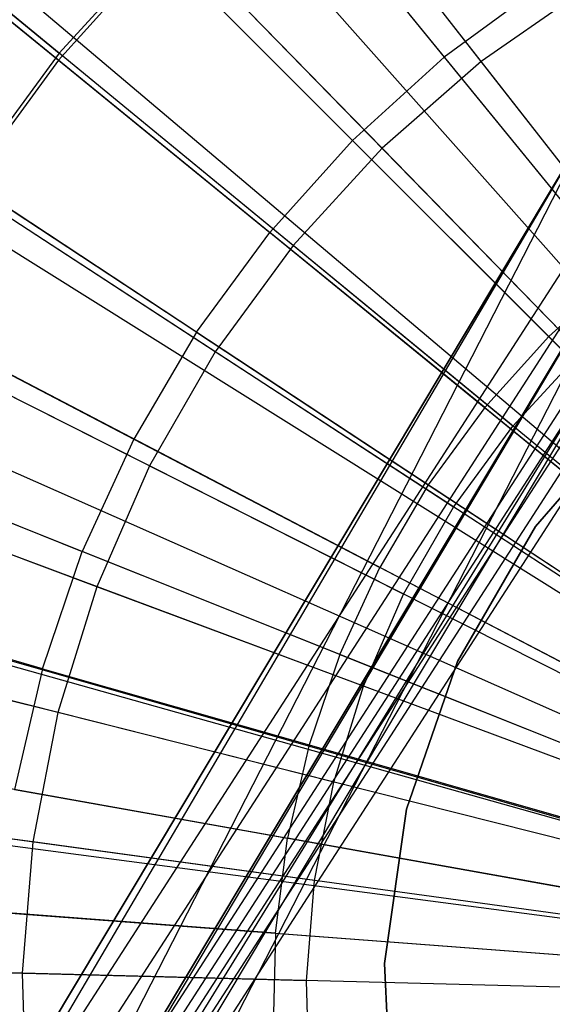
# Model space of a CAD drawing. Extents: x 0.2 to 44.2, y -21.9 to 24.
# Tile 142 of 239: x 6.932 to 7.516, y 8.639 to 9.718. Entities that reach past the tile are written whole.
import ezdxf

# ---------------------------------------------------------------- set-up
doc = ezdxf.new("R2010")
doc.units = 0
doc.header["$LTSCALE"] = 2.54
doc.layers.get('0').update_dxf_attribs({"color": 13, "linetype": 'CONTINUOUS'})

# ---------------------------------------------------------------- blocks, each defined once
blk = doc.blocks.new('GRUPUJ_2')
at = {"color": 0}
for p, q in [((2.8509, 28.5957), (4.0146, 27.1703, 0.55)), ((2.8509, 28.5957), (4.0146, 27.1703, 0.55)), ((2.7799, 28.5352), (4.0016, 27.1593, 0.55)), ((2.7799, 28.5352), (4.0016, 27.1593, 0.55)), ((2.6819, 28.4428), (3.9838, 27.1425, 0.55)), ((2.6819, 28.4428), (3.9838, 27.1425, 0.55)), ((2.5557, 28.3054), (3.9608, 27.1175, 0.55)), ((2.5557, 28.3054), (3.9608, 27.1175, 0.55)), ((2.5292, 28.2735), (3.956, 27.1117, 0.55)), ((2.5292, 28.2735), (3.956, 27.1117, 0.55)), ((3.2374, 28.1223, 0.2518), (3.4264, 27.8908, 0.3487)), ((3.2374, 28.1223, 0.2518), (3.4264, 27.8908, 0.3487)), ((2.3944, 28.0897), (3.9314, 27.0782, 0.55)), ((2.3944, 28.0897), (3.9314, 27.0782, 0.55)), ((2.7753, 28.0731, 0.1401), (3.0031, 27.8876, 0.2518)), ((2.7753, 28.0731, 0.1401), (3.0031, 27.8876, 0.2518)), ((2.3664, 28.0461), (3.9263, 27.0702, 0.55)), ((2.3664, 28.0461), (3.9263, 27.0702, 0.55)), ((3.1143, 28.0109, 0.2518), (3.0031, 27.8876, 0.2518)), ((3.1143, 28.0109, 0.2518), (3.0031, 27.8876, 0.2518)), ((3.1143, 28.0109, 0.2518), (3.3257, 27.7997, 0.3487)), ((3.1143, 28.0109, 0.2518), (3.3257, 27.7997, 0.3487)), ((3.5358, 27.9712, 0.3487), (3.4264, 27.8908, 0.3487)), ((3.5358, 27.9712, 0.3487), (3.4264, 27.8908, 0.3487)), ((2.2789, 27.8933), (3.9104, 27.0424, 0.55)), ((2.2789, 27.8933), (3.9104, 27.0424, 0.55)), ((3.4264, 27.8908, 0.3487), (3.3257, 27.7997, 0.3487)), ((3.4264, 27.8908, 0.3487), (3.3257, 27.7997, 0.3487)), ((3.4264, 27.8908, 0.3487), (3.6189, 27.655, 0.4307)), ((3.4264, 27.8908, 0.3487), (3.6189, 27.655, 0.4307)), ((3.0031, 27.8876, 0.2518), (2.9049, 27.7538, 0.2518)), ((3.0031, 27.8876, 0.2518), (2.9049, 27.7538, 0.2518)), ((3.0031, 27.8876, 0.2518), (3.2348, 27.6989, 0.3487)), ((3.0031, 27.8876, 0.2518), (3.2348, 27.6989, 0.3487)), ((3.3257, 27.7997, 0.3487), (3.2348, 27.6989, 0.3487)), ((3.3257, 27.7997, 0.3487), (3.2348, 27.6989, 0.3487)), ((3.3257, 27.7997, 0.3487), (3.5411, 27.5846, 0.4307)), ((3.3257, 27.7997, 0.3487), (3.5411, 27.5846, 0.4307)), ((2.216, 27.7625), (3.8989, 27.0185, 0.55)), ((2.216, 27.7625), (3.8989, 27.0185, 0.55)), ((3.1545, 27.5895, 0.3487), (2.9049, 27.7538, 0.2518)), ((3.1545, 27.5895, 0.3487), (2.9049, 27.7538, 0.2518)), ((3.1545, 27.5895, 0.3487), (3.2348, 27.6989, 0.3487)), ((3.1545, 27.5895, 0.3487), (3.2348, 27.6989, 0.3487)), ((3.4708, 27.5068, 0.4307), (3.2348, 27.6989, 0.3487)), ((3.4708, 27.5068, 0.4307), (3.2348, 27.6989, 0.3487)), ((2.1839, 27.6861), (3.893, 27.0046, 0.55)), ((2.1839, 27.6861), (3.893, 27.0046, 0.55)), ((3.6189, 27.655, 0.4307), (3.5411, 27.5846, 0.4307)), ((3.6189, 27.655, 0.4307), (3.5411, 27.5846, 0.4307)), ((2.8208, 27.6106, 0.2518), (3.0857, 27.4724, 0.3487)), ((2.8208, 27.6106, 0.2518), (3.0857, 27.4724, 0.3487)), ((3.1545, 27.5895, 0.3487), (3.0857, 27.4724, 0.3487)), ((3.1545, 27.5895, 0.3487), (3.0857, 27.4724, 0.3487)), ((3.1545, 27.5895, 0.3487), (3.4088, 27.4222, 0.4307)), ((3.1545, 27.5895, 0.3487), (3.4088, 27.4222, 0.4307)), ((3.4708, 27.5068, 0.4307), (3.5411, 27.5846, 0.4307)), ((3.4708, 27.5068, 0.4307), (3.5411, 27.5846, 0.4307)), ((3.7606, 27.3654, 0.4979), (3.5411, 27.5846, 0.4307)), ((3.7606, 27.3654, 0.4979), (3.5411, 27.5846, 0.4307)), ((3.4708, 27.5068, 0.4307), (3.4088, 27.4222, 0.4307)), ((3.4708, 27.5068, 0.4307), (3.4088, 27.4222, 0.4307)), ((3.4708, 27.5068, 0.4307), (3.7114, 27.3108, 0.4979)), ((3.4708, 27.5068, 0.4307), (3.7114, 27.3108, 0.4979)), ((2.1103, 27.4704), (3.8791, 26.9635, 0.55)), ((2.1103, 27.4704), (3.8791, 26.9635, 0.55)), ((3.0857, 27.4724, 0.3487), (3.0291, 27.3491, 0.3487)), ((3.0857, 27.4724, 0.3487), (3.0291, 27.3491, 0.3487)), ((3.0857, 27.4724, 0.3487), (3.3556, 27.3317, 0.4307)), ((3.0857, 27.4724, 0.3487), (3.3556, 27.3317, 0.4307)), ((2.1075, 27.4604), (3.8791, 26.9635, 0.55)), ((2.1075, 27.4604), (3.8791, 26.9635, 0.55)), ((2.7516, 27.4597, 0.2518), (3.0291, 27.3491, 0.3487)), ((2.7516, 27.4597, 0.2518), (3.0291, 27.3491, 0.3487)), ((3.4088, 27.4222, 0.4307), (3.3556, 27.3317, 0.4307)), ((3.4088, 27.4222, 0.4307), (3.3556, 27.3317, 0.4307)), ((3.4088, 27.4222, 0.4307), (3.6679, 27.2516, 0.4979)), ((3.4088, 27.4222, 0.4307), (3.6679, 27.2516, 0.4979)), ((2.9853, 27.2206, 0.3487), (3.0291, 27.3491, 0.3487)), ((2.9853, 27.2206, 0.3487), (3.0291, 27.3491, 0.3487)), ((3.3118, 27.2363, 0.4307), (3.0291, 27.3491, 0.3487)), ((3.3118, 27.2363, 0.4307), (3.0291, 27.3491, 0.3487)), ((3.3118, 27.2363, 0.4307), (3.3556, 27.3317, 0.4307)), ((3.3118, 27.2363, 0.4307), (3.3556, 27.3317, 0.4307)), ((3.6307, 27.1882, 0.4979), (3.3556, 27.3317, 0.4307)), ((3.6307, 27.1882, 0.4979), (3.3556, 27.3317, 0.4307)), ((2.9853, 27.2206, 0.3487), (2.698, 27.3026, 0.2518)), ((2.9853, 27.2206, 0.3487), (2.698, 27.3026, 0.2518)), ((2.0589, 27.2483), (3.8703, 26.9248, 0.55)), ((2.0589, 27.2483), (3.8703, 26.9248, 0.55)), ((3.3118, 27.2363, 0.4307), (3.278, 27.1371, 0.4307)), ((3.3118, 27.2363, 0.4307), (3.278, 27.1371, 0.4307)), ((3.3118, 27.2363, 0.4307), (3.6, 27.1214, 0.4979)), ((3.3118, 27.2363, 0.4307), (3.6, 27.1214, 0.4979)), ((2.9853, 27.2206, 0.3487), (2.9547, 27.0883, 0.3487)), ((2.9853, 27.2206, 0.3487), (2.9547, 27.0883, 0.3487)), ((2.9853, 27.2206, 0.3487), (3.278, 27.1371, 0.4307)), ((2.9853, 27.2206, 0.3487), (3.278, 27.1371, 0.4307)), ((2.0431, 27.1459), (3.8674, 26.9062, 0.55)), ((2.0431, 27.1459), (3.8674, 26.9062, 0.55)), ((3.278, 27.1371, 0.4307), (3.2543, 27.0348, 0.4307)), ((3.278, 27.1371, 0.4307), (3.2543, 27.0348, 0.4307)), ((3.278, 27.1371, 0.4307), (3.5763, 27.0519, 0.4979)), ((3.278, 27.1371, 0.4307), (3.5763, 27.0519, 0.4979)), ((2.9547, 27.0883, 0.3487), (3.2543, 27.0348, 0.4307)), ((2.9547, 27.0883, 0.3487), (3.2543, 27.0348, 0.4307)), ((3.2411, 26.9308, 0.4307), (3.2543, 27.0348, 0.4307)), ((3.2411, 26.9308, 0.4307), (3.2543, 27.0348, 0.4307)), ((3.5597, 26.9803, 0.4979), (3.2543, 27.0348, 0.4307)), ((3.5597, 26.9803, 0.4979), (3.2543, 27.0348, 0.4307)), ((2.0303, 27.0222), (3.865, 26.8836, 0.55)), ((2.0303, 27.0222), (3.865, 26.8836, 0.55)), ((3.2411, 26.9308, 0.4307), (2.9377, 26.9537, 0.3487)), ((3.2411, 26.9308, 0.4307), (2.9377, 26.9537, 0.3487)), ((3.2411, 26.9308, 0.4307), (3.2385, 26.8259, 0.4307)), ((3.2411, 26.9308, 0.4307), (3.2385, 26.8259, 0.4307)), ((3.2411, 26.9308, 0.4307), (3.5505, 26.9074, 0.4979)), ((3.2411, 26.9308, 0.4307), (3.5505, 26.9074, 0.4979))]:
    blk.add_line(p, q, dxfattribs=at)
blk = doc.blocks.new('KARO-10934_STL')
at = {"color": 0}
for p, q in [((6.816, 8.343, 126.2098), (8.2697, 10.5914, 126.2098)), ((6.816, 8.343, 126.2098), (8.2697, 10.5914, 126.2098)), ((6.8445, 8.3275, 126.2584), (8.2955, 10.5717, 126.2584)), ((6.8445, 8.3275, 126.2584), (8.2955, 10.5717, 126.2584)), ((6.8872, 8.3043, 126.291), (8.3342, 10.5423, 126.291)), ((6.8872, 8.3043, 126.291), (8.3342, 10.5423, 126.291)), ((8.3431, 10.5354, 126.1714), (6.8972, 8.2989, 126.1714)), ((8.3431, 10.5354, 126.1714), (6.8972, 8.2989, 126.1714)), ((8.3516, 10.529, 126.1875), (6.9064, 8.2939, 126.1875)), ((8.3516, 10.529, 126.1875), (6.9064, 8.2939, 126.1875)), ((8.3642, 10.5194, 126.1984), (6.9204, 8.2863, 126.1984)), ((8.3642, 10.5194, 126.1984), (6.9204, 8.2863, 126.1984)), ((8.3798, 10.5076, 126.3025), (6.9376, 8.277, 126.3025)), ((8.3798, 10.5076, 126.3025), (6.9376, 8.277, 126.3025)), ((5.8403, 6.2498, 124.285), (7.566, 9.6174, 124.285)), ((5.8403, 6.2498, 126.1525), (7.566, 9.6174, 124.285)), ((5.8403, 6.2498, 124.285), (7.566, 9.6174, 124.285)), ((5.8403, 6.2498, 126.1525), (7.566, 9.6174, 124.285)), ((7.566, 9.6174, 126.1525), (6.806, 8.3484, 126.1525)), ((6.806, 8.3484, 126.1525), (7.566, 9.6174, 124.285)), ((6.806, 8.3484, 126.1525), (7.566, 9.6174, 124.285)), ((7.566, 9.6174, 126.1525), (6.806, 8.3484, 126.1525)), ((6.816, 8.343, 126.2098), (7.566, 9.6174, 126.1525)), ((6.816, 8.343, 126.2098), (7.566, 9.6174, 126.1525)), ((7.6495, 9.5624, 124.285), (5.9337, 6.2141, 124.285)), ((7.6495, 9.5624, 124.285), (5.9337, 6.2141, 124.285)), ((7.6495, 9.5624, 126.1525), (6.8939, 8.3007, 126.1525)), ((6.8939, 8.3007, 126.1525), (7.6495, 9.5624, 124.285)), ((6.8939, 8.3007, 126.1525), (7.6495, 9.5624, 124.285)), ((7.6495, 9.5624, 126.1525), (6.8939, 8.3007, 126.1525)), ((7.6495, 9.5624, 126.1525), (6.8972, 8.2989, 126.1714)), ((7.6495, 9.5624, 126.1525), (6.8972, 8.2989, 126.1714)), ((6.9204, 8.2863, 126.1984), (7.6904, 9.5355, 126.2025)), ((6.9204, 8.2863, 126.1984), (7.6904, 9.5355, 126.2025)), ((7.6904, 9.5355, 126.2025), (6.937, 8.2773, 126.2025)), ((7.6904, 9.5355, 126.2025), (6.937, 8.2773, 126.2025)), ((7.4979, 9.1628, 13.1853), (7.61, 9.2921, 13.1853)), ((7.61, 9.2921, 9.1853), (7.4979, 9.1628, 9.1853)), ((7.4979, 9.1628, 13.1853), (7.61, 9.2921, 13.1853)), ((7.61, 9.2921, 9.1853), (7.4979, 9.1628, 9.1853)), ((7.4124, 9.0146, 13.1853), (7.4979, 9.1628, 13.1853)), ((7.4979, 9.1628, 9.1853), (7.4124, 9.0146, 9.1853)), ((7.4124, 9.0146, 13.1853), (7.4979, 9.1628, 13.1853)), ((7.4979, 9.1628, 9.1853), (7.4124, 9.0146, 9.1853)), ((7.4979, 9.1628, 13.1853), (7.4979, 9.1628, 9.1853)), ((7.4979, 9.1628, 13.1853), (7.4979, 9.1628, 9.1853)), ((7.3564, 8.8529, 13.1853), (7.4124, 9.0146, 13.1853)), ((7.4124, 9.0146, 9.1853), (7.3564, 8.8529, 9.1853)), ((7.3564, 8.8529, 13.1853), (7.4124, 9.0146, 13.1853)), ((7.4124, 9.0146, 9.1853), (7.3564, 8.8529, 9.1853)), ((7.4124, 9.0146, 13.1853), (7.4124, 9.0146, 9.1853)), ((7.4124, 9.0146, 13.1853), (7.4124, 9.0146, 9.1853)), ((7.3321, 8.6836, 13.1853), (7.3564, 8.8529, 13.1853)), ((7.3564, 8.8529, 9.1853), (7.3321, 8.6836, 9.1853)), ((7.3321, 8.6836, 13.1853), (7.3564, 8.8529, 13.1853)), ((7.3564, 8.8529, 9.1853), (7.3321, 8.6836, 9.1853)), ((7.3564, 8.8529, 13.1853), (7.3564, 8.8529, 9.1853)), ((7.3564, 8.8529, 13.1853), (7.3564, 8.8529, 9.1853)), ((7.3402, 8.5126, 13.1853), (7.3321, 8.6836, 13.1853)), ((7.3321, 8.6836, 13.1853), (7.3321, 8.6836, 9.1853)), ((7.3321, 8.6836, 9.1853), (7.3402, 8.5126, 9.1853)), ((7.3321, 8.6836, 13.1853), (7.3321, 8.6836, 9.1853)), ((7.3402, 8.5126, 13.1853), (7.3321, 8.6836, 13.1853)), ((7.3321, 8.6836, 9.1853), (7.3402, 8.5126, 9.1853))]:
    blk.add_line(p, q, dxfattribs=at)
blk.add_blockref('GRUPUJ_2', (3.9714, -18.2138, 12.8689), dxfattribs=at)
blk = doc.blocks.new('GRUPUJ_1')
at = {"color": 0}
for p, q in [((7.2161, 31.6126, 0.145), (6.8248, 32.1136, 0.3247)), ((7.2161, 31.6126, 0.145), (6.8248, 32.1136, 0.3247)), ((6.2702, 32.018, 11.5549), (6.7528, 31.6218, 11.7705)), ((6.2702, 32.018, 11.5549), (6.7528, 31.6218, 11.7705)), ((7.1073, 31.5175, 0.145), (6.6633, 31.9725, 0.3247)), ((7.1073, 31.5175, 0.145), (6.6633, 31.9725, 0.3247)), ((7.4082, 31.3666, 11.9162), (7.0116, 31.8744, 11.7705)), ((7.4082, 31.3666, 11.9162), (7.0116, 31.8744, 11.7705)), ((7.0096, 31.411, 0.145), (6.5182, 31.8144, 0.3247)), ((7.0096, 31.411, 0.145), (6.5182, 31.8144, 0.3247)), ((6.8752, 31.7553, 11.7705), (6.7528, 31.6218, 11.7705)), ((6.8752, 31.7553, 11.7705), (6.7528, 31.6218, 11.7705)), ((7.3253, 31.2941, 11.9162), (6.8752, 31.7553, 11.7705)), ((7.3253, 31.2941, 11.9162), (6.8752, 31.7553, 11.7705)), ((7.3347, 31.6951, 0.145), (7.2161, 31.6126, 0.145)), ((7.3347, 31.6951, 0.145), (7.2161, 31.6126, 0.145)), ((6.9243, 31.2945, 0.145), (6.3915, 31.6413, 0.3247)), ((6.9243, 31.2945, 0.145), (6.3915, 31.6413, 0.3247)), ((6.7528, 31.6218, 11.7705), (6.6458, 31.4758, 11.7705)), ((6.7528, 31.6218, 11.7705), (6.6458, 31.4758, 11.7705)), ((7.2509, 31.213, 11.9162), (6.7528, 31.6218, 11.7705)), ((7.2509, 31.213, 11.9162), (6.7528, 31.6218, 11.7705)), ((7.2161, 31.6126, 0.145), (7.1073, 31.5175, 0.145)), ((7.2161, 31.6126, 0.145), (7.1073, 31.5175, 0.145)), ((7.6172, 31.099, 0.0364), (7.2161, 31.6126, 0.145)), ((7.6172, 31.099, 0.0364), (7.2161, 31.6126, 0.145)), ((7.1073, 31.5175, 0.145), (7.0096, 31.411, 0.145)), ((7.1073, 31.5175, 0.145), (7.0096, 31.411, 0.145)), ((7.5624, 31.0512, 0.0364), (7.1073, 31.5175, 0.145)), ((7.5624, 31.0512, 0.0364), (7.1073, 31.5175, 0.145)), ((7.1858, 31.1242, 11.9162), (6.6458, 31.4758, 11.7705)), ((7.1858, 31.1242, 11.9162), (6.6458, 31.4758, 11.7705)), ((6.8522, 31.1693, 0.145), (6.2845, 31.4554, 0.3247)), ((6.8522, 31.1693, 0.145), (6.2845, 31.4554, 0.3247)), ((7.0096, 31.411, 0.145), (6.9243, 31.2945, 0.145)), ((7.0096, 31.411, 0.145), (6.9243, 31.2945, 0.145)), ((7.5133, 30.9976, 0.0364), (7.0096, 31.411, 0.145)), ((7.5133, 30.9976, 0.0364), (7.0096, 31.411, 0.145)), ((7.1309, 31.0288, 11.9162), (6.5555, 31.3188, 11.7705)), ((7.1309, 31.0288, 11.9162), (6.5555, 31.3188, 11.7705)), ((6.9243, 31.2945, 0.145), (6.8522, 31.1693, 0.145)), ((6.9243, 31.2945, 0.145), (6.8522, 31.1693, 0.145)), ((7.4704, 30.939, 0.0364), (6.9243, 31.2945, 0.145)), ((7.4704, 30.939, 0.0364), (6.9243, 31.2945, 0.145)), ((7.2509, 31.213, 11.9162), (7.3253, 31.2941, 11.9162)), ((7.2509, 31.213, 11.9162), (7.3253, 31.2941, 11.9162)), ((6.7944, 31.0369, 0.145), (6.1987, 31.2588, 0.3247)), ((6.7944, 31.0369, 0.145), (6.1987, 31.2588, 0.3247)), ((7.1858, 31.1242, 11.9162), (7.2509, 31.213, 11.9162)), ((7.1858, 31.1242, 11.9162), (7.2509, 31.213, 11.9162)), ((6.8522, 31.1693, 0.145), (6.7944, 31.0369, 0.145)), ((6.8522, 31.1693, 0.145), (6.7944, 31.0369, 0.145)), ((7.4341, 30.876, 0.0364), (6.8522, 31.1693, 0.145)), ((7.4341, 30.876, 0.0364), (6.8522, 31.1693, 0.145)), ((7.0869, 30.9279, 11.9162), (6.4831, 31.1529, 11.7705)), ((7.0869, 30.9279, 11.9162), (6.4831, 31.1529, 11.7705)), ((7.1309, 31.0288, 11.9162), (7.1858, 31.1242, 11.9162)), ((7.1309, 31.0288, 11.9162), (7.1858, 31.1242, 11.9162)), ((6.7515, 30.8989, 0.145), (6.135, 31.054, 0.3247)), ((6.7515, 30.8989, 0.145), (6.135, 31.054, 0.3247)), ((6.7944, 31.0369, 0.145), (6.7515, 30.8989, 0.145)), ((6.7944, 31.0369, 0.145), (6.7515, 30.8989, 0.145)), ((7.405, 30.8094, 0.0364), (6.7944, 31.0369, 0.145)), ((7.405, 30.8094, 0.0364), (6.7944, 31.0369, 0.145)), ((7.0869, 30.9279, 11.9162), (7.1309, 31.0288, 11.9162)), ((7.0869, 30.9279, 11.9162), (7.1309, 31.0288, 11.9162)), ((7.0542, 30.8228, 11.9162), (6.4293, 30.98, 11.7705)), ((7.0542, 30.8228, 11.9162), (6.4293, 30.98, 11.7705)), ((7.0542, 30.8228, 11.9162), (7.0869, 30.9279, 11.9162)), ((7.0542, 30.8228, 11.9162), (7.0869, 30.9279, 11.9162)), ((6.7515, 30.8989, 0.145), (6.724, 30.7571, 0.145)), ((6.7515, 30.8989, 0.145), (6.724, 30.7571, 0.145)), ((7.3834, 30.74, 0.0364), (6.7515, 30.8989, 0.145)), ((7.3834, 30.74, 0.0364), (6.7515, 30.8989, 0.145)), ((6.724, 30.7571, 0.145), (6.0942, 30.8434, 0.3247)), ((6.724, 30.7571, 0.145), (6.0942, 30.8434, 0.3247)), ((7.0333, 30.7147, 11.9162), (7.0542, 30.8228, 11.9162)), ((7.0333, 30.7147, 11.9162), (7.0542, 30.8228, 11.9162)), ((7.0333, 30.7147, 11.9162), (6.3949, 30.8022, 11.7705)), ((7.0333, 30.7147, 11.9162), (6.3949, 30.8022, 11.7705)), ((6.724, 30.7571, 0.145), (6.7123, 30.6131, 0.145)), ((6.724, 30.7571, 0.145), (6.7123, 30.6131, 0.145)), ((7.3696, 30.6687, 0.0364), (6.724, 30.7571, 0.145)), ((7.3696, 30.6687, 0.0364), (6.724, 30.7571, 0.145)), ((7.0244, 30.605, 11.9162), (7.0333, 30.7147, 11.9162)), ((7.0244, 30.605, 11.9162), (7.0333, 30.7147, 11.9162)), ((6.7123, 30.6131, 0.145), (6.0768, 30.6296, 0.3247)), ((6.7123, 30.6131, 0.145), (6.0768, 30.6296, 0.3247)), ((7.0244, 30.605, 11.9162), (6.3802, 30.6217, 11.7705)), ((7.0244, 30.605, 11.9162), (6.3802, 30.6217, 11.7705)), ((6.7123, 30.6131, 0.145), (6.7166, 30.4687, 0.145)), ((7.3637, 30.5962, 0.0364), (6.7123, 30.6131, 0.145)), ((6.7123, 30.6131, 0.145), (6.7166, 30.4687, 0.145)), ((7.3637, 30.5962, 0.0364), (6.7123, 30.6131, 0.145)), ((7.0276, 30.495, 11.9162), (7.0244, 30.605, 11.9162)), ((7.0276, 30.495, 11.9162), (7.0244, 30.605, 11.9162))]:
    blk.add_line(p, q, dxfattribs=at)
blk = doc.blocks.new('GRUPUJ_3')
at = {"color": 0}
for name, p in [('GRUPUJ_1', (0, 0)), ('KARO-10934_STL', (-0.2222, 21.9402, -1.2505))]:
    blk.add_blockref(name, p, dxfattribs=at)

msp = doc.modelspace()

# ---------------------------------------------------------------- block references
at = {"color": 0}
msp.add_blockref('GRUPUJ_3', (0.2222, -21.9402, 1.2505), dxfattribs=at)

doc.saveas('drawing.dxf')
